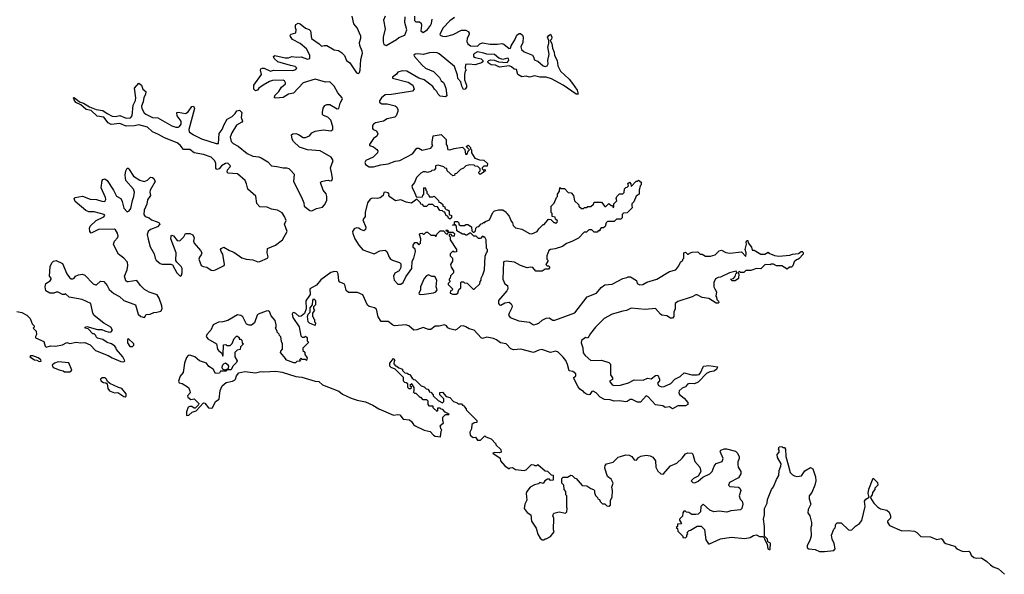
# Model space of a CAD drawing. Extents: x 2710666 to 2828562, y 857017 to 964538.
# Tile 133 of 138: x 2810442 to 2819721, y 866595 to 871820. Entities that reach past the tile are written whole.
import ezdxf

# ---------------------------------------------------------------- set-up
doc = ezdxf.new("R2010")
doc.units = 0

msp = doc.modelspace()

# ---------------------------------------------------------------- linework, layer by layer
at = {"layer": '0CON05XD'}
for points in [[(2811651.9, 869751.9), (2811671.7, 869681.7), (2811708, 869615), (2811717.5, 869575), (2811729.2, 869555), (2811764.6, 869524.6), (2811785, 869515.8), (2811865, 869516.2), (2811881.2, 869511.2), (2811924, 869435), (2811955, 869403.3), (2811965.7, 869414.3), (2811972, 869435), (2811974, 869475), (2811965, 869496.2), (2811922.5, 869535), (2811915, 869550), (2811916, 869625), (2811867, 869757), (2811868.3, 869781.7), (2811875, 869790), (2811893, 869783), (2811925, 869740), (2811945, 869737.5), (2811955, 869740), (2811987.5, 869775), (2812005, 869807.5), (2812046.4, 869806.4), (2812073, 869793), (2812086.7, 869765), (2812080, 869735), (2812087.5, 869715), (2812147.5, 869645), (2812157.5, 869625), (2812153.3, 869605), (2812136.4, 869583.6), (2812131.2, 869565), (2812151.2, 869505), (2812170, 869495), (2812205, 869490), (2812245, 869460), (2812265, 869456.7), (2812287.3, 869462.7), (2812368.8, 869505), (2812373.3, 869515), (2812357.5, 869612.5), (2812340, 869635), (2812333.8, 869655), (2812340, 869665), (2812365, 869677.5), (2812420, 869645), (2812459.7, 869629.7), (2812535, 869576), (2812575, 869564.4), (2812639.1, 869559.1), (2812685, 869540), (2812705, 869541.4), (2812777.1, 869575), (2812783.1, 869585), (2812775.5, 869625), (2812778, 869665), (2812853.8, 869695), (2812919.2, 869745), (2812961.4, 869825), (2812937.5, 869895), (2812953, 869927), (2812938.6, 869965), (2812915, 870000), (2812872.5, 870025), (2812815, 870035.6), (2812775, 870053.1), (2812705, 870055.8), (2812677.9, 870087.9), (2812668, 870158), (2812591.4, 870225), (2812580.6, 870275), (2812566.4, 870306.4), (2812495, 870366.7), (2812406.7, 870375), (2812398.6, 870385), (2812400, 870405), (2812427.1, 870435), (2812428.1, 870445), (2812405, 870468.6), (2812380, 870465), (2812345, 870442), (2812322, 870415), (2812300, 870410), (2812290.9, 870420.9), (2812290.5, 870465), (2812281.8, 870491.8), (2812245, 870525.4), (2812175, 870551.2), (2812085, 870566.7), (2812045, 870596.8), (2811985, 870598.1), (2811955, 870638.2), (2811925, 870661.5), (2811806.1, 870706.1), (2811749.9, 870739.9), (2811695, 870762.5), (2811645, 870809.1), (2811565, 870829.5), (2811525, 870820), (2811445, 870818.2), (2811385, 870841.5), (2811305, 870831.5), (2811275, 870847.5), (2811235, 870903.1), (2811173, 870913), (2811114.4, 870964.4), (2811070, 870975), (2811017.3, 871017.3), (2810971.7, 871041.7), (2810956.7, 871065), (2810950, 871085), (2810955, 871086.7), (2811007.1, 871047.1), (2811043.3, 871035), (2811100.9, 871000.9), (2811163.6, 870973.6), (2811225, 870965.6), (2811265.3, 870935.3), (2811315, 870911.8), (2811345, 870909.5), (2811385, 870918.5), (2811445, 870893.9), (2811485.4, 870894.6), (2811501.9, 870915), (2811510.6, 871015), (2811532.1, 871057.9), (2811537.3, 871082.7), (2811523.3, 871175), (2811565, 871222.5), (2811588.8, 871205), (2811602.5, 871165), (2811630, 871145), (2811628.8, 871115), (2811612.7, 871087.3), (2811606.9, 871045), (2811590.8, 871005), (2811593.6, 870983.6), (2811613.9, 870943.9), (2811630, 870930), (2811695, 870900), (2811745, 870894.4), (2811875, 870820.4), (2811915, 870808.2), (2811935, 870809.1), (2811946.8, 870813.2), (2811962.5, 870835), (2811963.3, 870865), (2811926, 870915), (2811923.6, 870946.4), (2811935, 870950), (2812005, 870935.7), (2812028.7, 870951.3), (2812065, 871001.2), (2812080, 871005), (2812088, 870985), (2812035.5, 870785), (2812038.1, 870765), (2812080.8, 870735), (2812155, 870697.5), (2812295, 870654.5), (2812316.4, 870653.6), (2812322.8, 870747.2), (2812351.5, 870785), (2812368.2, 870831.8), (2812396.9, 870883.1), (2812445, 870908.6), (2812473.8, 870935), (2812489.3, 870960.7), (2812515, 870967.5), (2812536.7, 870946.7), (2812528.3, 870898.3), (2812542.5, 870865), (2812535.5, 870854.5), (2812485, 870825.7), (2812442.2, 870755), (2812425.6, 870715), (2812434.1, 870674.1), (2812455, 870654.4), (2812500, 870630), (2812585, 870560.5), (2812640, 870535), (2812695, 870529.5), (2812719.1, 870519.1), (2812782, 870482), (2812815, 870442.5), (2812865, 870438.5), (2812925, 870424.5), (2812955, 870425.8), (2812977.9, 870417.9), (2812998.6, 870398.6), (2813030, 870365), (2813023.3, 870295), (2813098.9, 870148.9), (2813120.6, 870095), (2813122.9, 870062.9), (2813175, 870022.9), (2813195, 870018), (2813237.7, 870042.3), (2813295, 870054.4), (2813315.6, 870075), (2813337.3, 870117.3), (2813337.1, 870155), (2813328.7, 870178.7), (2813302, 870215), (2813276.7, 870285), (2813287.5, 870295), (2813325.9, 870305.9), (2813347.7, 870307.7), (2813365, 870301.2), (2813382.5, 870305), (2813390, 870325), (2813384.1, 870364.1), (2813371.2, 870425), (2813395.6, 870495), (2813378, 870525), (2813275, 870585.6), (2813155, 870593.3), (2813077.8, 870617.8), (2813022.4, 870672.4), (2813010.8, 870695), (2813003.3, 870735), (2813016.1, 870743.9), (2813045, 870747.5), (2813069.5, 870739.5), (2813115, 870711.4), (2813135, 870710.6), (2813173.8, 870725), (2813194.4, 870755.6), (2813225, 870771.2), (2813305, 870782.9), (2813375, 870773.1), (2813393.8, 870785), (2813394.2, 870815), (2813374, 870875), (2813345, 870902.5), (2813305, 870918), (2813296.9, 870926.9), (2813294.2, 870945), (2813302.1, 870987.9), (2813317.9, 871012.1), (2813335, 871022.9), (2813365, 871020.6), (2813435, 870981.2), (2813450, 870985), (2813462.2, 871035), (2813484.2, 871075), (2813482.5, 871085), (2813440.2, 871130.2), (2813406.7, 871193.3), (2813365.5, 871235.5), (2813325, 871232.5), (2813225, 871259.5), (2813114.7, 871225.3), (2813021.3, 871128.7), (2812975, 871117.8), (2812925, 871088.5), (2812855, 871080), (2812843.8, 871083.8), (2812846.2, 871105), (2812885, 871144), (2812908, 871185), (2812946.2, 871215), (2812948, 871225), (2812936.2, 871245), (2812925, 871250.8), (2812825, 871247.8), (2812795, 871239.2), (2812735.6, 871204.4), (2812696.7, 871175), (2812682.5, 871155), (2812665, 871150), (2812647.5, 871165), (2812647, 871203), (2812720, 871305), (2812710, 871345), (2812714, 871356), (2812730, 871365), (2812745, 871364), (2812805, 871335.8), (2812835, 871344.5), (2813015, 871340.9), (2813045, 871350.8), (2813054, 871365), (2813038.5, 871378.5), (2812995, 871388.2), (2812875, 871421.9), (2812840, 871455), (2812833.8, 871475), (2812846.4, 871483.6), (2812945, 871460), (2812975, 871462), (2813007.3, 871472.7), (2813055, 871465.8), (2813095, 871470.8), (2813155, 871447.8), (2813175.5, 871454.5), (2813175.6, 871485), (2813145, 871546), (2813085, 871597.5), (2813012.7, 871632.7), (2812993, 871663), (2812990, 871675), (2813000, 871685), (2813045, 871697.5), (2813048.8, 871725), (2813040, 871745), (2813040, 871765), (2813044, 871776), (2813065, 871786.2), (2813085, 871780), (2813135, 871742), (2813169.4, 871729.4), (2813182, 871715), (2813192.4, 871642.4), (2813264, 871594), (2813285, 871570), (2813311.2, 871578.8), (2813335, 871575.8), (2813405, 871537.5), (2813445, 871530), (2813475, 871510), (2813502.5, 871482.5), (2813521.2, 871435), (2813554.3, 871414.3), (2813615, 871320), (2813635, 871313.3), (2813645, 871322.5), (2813650, 871345), (2813658, 871445), (2813671.2, 871505), (2813668.8, 871525), (2813646.4, 871576.4), (2813643.8, 871605), (2813656.2, 871645), (2813656.2, 871665), (2813620.8, 871745), (2813590.4, 871780.4), (2813576.2, 871855)], [(2814538.5, 871841.5), (2814495, 871808.6), (2814433.1, 871745), (2814400.8, 871685), (2814403.8, 871675), (2814425, 871664.5), (2814455, 871663.5), (2814528.1, 871681.9), (2814605, 871722.9), (2814645, 871720.6), (2814668.5, 871708.5), (2814678, 871695), (2814677.6, 871682.4), (2814659.2, 871645), (2814656.1, 871616.1), (2814665, 871592.5), (2814690, 871575), (2814755, 871570), (2814777.7, 871592.3), (2814805, 871602), (2814875, 871588.8), (2814945, 871590), (2814985, 871597.5), (2815005, 871590), (2815055, 871547.5), (2815067, 871553), (2815072.5, 871575), (2815108.3, 871631.7), (2815127.5, 871675), (2815148.3, 871691.7), (2815161.7, 871691.7), (2815180, 871675), (2815187.5, 871655), (2815182.5, 871605), (2815163.3, 871565), (2815170.7, 871540.7), (2815195, 871517.5), (2815275, 871486.7), (2815287.5, 871465), (2815291.7, 871441.7), (2815325, 871430), (2815375, 871386.2), (2815395, 871378.8), (2815412.5, 871385), (2815423.3, 871405), (2815418.8, 871435), (2815432.5, 871495), (2815418.8, 871565), (2815430, 871595), (2815430, 871625), (2815417.5, 871655), (2815427, 871673), (2815445, 871682.5), (2815458, 871655), (2815453.6, 871636.4), (2815440, 871625), (2815457.5, 871595), (2815463, 871553), (2815480, 871515), (2815483, 871483), (2815507, 871437), (2815512.5, 871385), (2815537.5, 871335), (2815619.3, 871259.3), (2815650.7, 871220.7), (2815696.2, 871155), (2815705, 871120), (2815685, 871120), (2815562.5, 871205), (2815452.3, 871262.3), (2815405, 871278), (2815345, 871277.5), (2815295, 871290), (2815245, 871280), (2815215, 871287.5), (2815175, 871282.5), (2815137.5, 871305), (2815125, 871350), (2815103, 871353), (2815076.9, 871376.9), (2815055.8, 871385.8), (2814965, 871372.9), (2814925, 871391.9), (2814885, 871394.3), (2814856, 871415), (2814854.2, 871425), (2814863.8, 871436.2), (2814879.3, 871440.7), (2814915, 871440.6), (2814955, 871422.2), (2815035, 871416.7), (2815052.5, 871435), (2815047.5, 871455), (2815039.3, 871459.3), (2814993.6, 871446.4), (2814957.5, 871457.5), (2814915, 871491.2), (2814844.2, 871494.2), (2814815, 871506), (2814755, 871517.5), (2814726.7, 871503.3), (2814718.3, 871491.7), (2814717.5, 871475), (2814735, 871464.3), (2814790.8, 871450.8), (2814805.4, 871435.4), (2814805.6, 871424.4), (2814795, 871412.9), (2814733.6, 871396.4), (2814675, 871402.5), (2814641.7, 871398.3), (2814640, 871365), (2814650, 871345), (2814640, 871335), (2814632.5, 871305), (2814632.5, 871255), (2814652.5, 871205), (2814652.5, 871185), (2814640, 871165), (2814625, 871162.5), (2814607.5, 871195), (2814600, 871235), (2814570, 871265), (2814567, 871297), (2814540.7, 871380.7), (2814395, 871497.5), (2814375, 871508.6), (2814345, 871510.6), (2814305, 871507.8), (2814245, 871493.1), (2814195, 871498.8), (2814170, 871495), (2814157.5, 871485), (2814163.3, 871475), (2814235, 871392.5), (2814266.7, 871365), (2814342.9, 871332.9), (2814397.3, 871277.3), (2814413.9, 871243.9), (2814435, 871230), (2814442.5, 871215), (2814457.5, 871175), (2814467, 871103), (2814455, 871092.5), (2814405, 871100), (2814385, 871120), (2814372.5, 871145), (2814350, 871165), (2814335, 871192.5), (2814253.3, 871255), (2814205, 871270), (2814090, 871335), (2814045, 871340), (2814005, 871327.5), (2813992, 871308), (2813955, 871277.5), (2813955, 871270), (2814102.9, 871232.9), (2814147.5, 871205), (2814160, 871165), (2814142.5, 871147.5), (2814126.4, 871143.6), (2813945.9, 871114.1), (2813885, 871113.8), (2813852, 871085), (2813834, 871055), (2813834.1, 871044.1), (2813845, 871032.5), (2813855, 871027.5), (2813905, 871026.7), (2813979.5, 871009.5), (2813996.1, 870996.1), (2814006.7, 870975), (2814006.4, 870956.4), (2813990, 870915), (2813977.7, 870902.3), (2813904.2, 870885.8), (2813870, 870865), (2813795, 870849.2), (2813775, 870836.2), (2813768, 870825), (2813766.1, 870796.1), (2813774.3, 870784.3), (2813805, 870773.3), (2813816.1, 870746.1), (2813807.3, 870722.7), (2813775, 870701.2), (2813740, 870645), (2813740, 870635), (2813775, 870623.3), (2813807.7, 870597.7), (2813816.7, 870585), (2813813.3, 870565), (2813774.1, 870525.9), (2813705, 870493.3), (2813694.2, 870475), (2813701.2, 870455), (2813735, 870434), (2813775, 870432.5), (2813845, 870453.8), (2813915, 870462), (2813981.7, 870488.3), (2814025, 870494), (2814142.5, 870555), (2814185, 870610), (2814205, 870610), (2814235, 870590), (2814315, 870610), (2814336.7, 870635), (2814330, 870645), (2814330, 870665), (2814340, 870725), (2814415, 870740), (2814461.7, 870691.7), (2814462.5, 870645), (2814471.7, 870631.7), (2814472.5, 870605), (2814478.3, 870598.3), (2814496.1, 870593.9), (2814535, 870607.5), (2814615, 870620), (2814638.3, 870598.3), (2814643, 870553), (2814655, 870550), (2814671.7, 870588.3), (2814680, 870595), (2814650, 870625), (2814668.3, 870638.3), (2814690, 870615), (2814690, 870605), (2814700, 870595), (2814700, 870565), (2814730, 870515), (2814775, 870500), (2814815, 870497.5), (2814850, 870465), (2814848.3, 870441.7), (2814815, 870440), (2814800, 870425), (2814800, 870415), (2814811.7, 870401.7), (2814825, 870410), (2814830, 870405), (2814828.3, 870391.7), (2814815, 870390), (2814808.3, 870381.7)], [(2813885.4, 871854.6), (2813870.9, 871815), (2813887.1, 871735), (2813868.2, 871655), (2813867.8, 871612.2), (2813875, 871586), (2813895, 871578.6), (2813994, 871635), (2814015, 871652.9), (2814072.5, 871675), (2814089.5, 871725), (2814071.8, 871795), (2814075, 871847.5)], [(2814162.1, 871855), (2814162.6, 871812.6), (2814175, 871800), (2814208.7, 871798.7), (2814225, 871788.8), (2814228.9, 871765), (2814223.3, 871715), (2814245, 871701.1), (2814285, 871729.2), (2814314.2, 871765), (2814322.9, 871785), (2814330, 871825)], [(2814808.3, 870381.7), (2814781.7, 870361.7), (2814770, 870375), (2814770, 870385), (2814780, 870395), (2814780, 870415), (2814758.3, 870438.3), (2814735, 870440), (2814725, 870450), (2814685, 870452.5), (2814645, 870442.5), (2814625, 870422.5), (2814595, 870410), (2814558.3, 870371.7), (2814541.7, 870368.3), (2814538.3, 870351.7), (2814525, 870350), (2814470, 870395), (2814468.3, 870418.3), (2814451.7, 870421.7), (2814440, 870435), (2814385, 870451.2), (2814360, 870445), (2814361.7, 870418.3), (2814348.3, 870401.7), (2814325, 870400), (2814315, 870390), (2814285, 870380), (2814267.5, 870387.5), (2814245, 870386.2), (2814223.8, 870375), (2814181.2, 870335), (2814163.8, 870286.2), (2814137.5, 870255), (2814140, 870235), (2814157.7, 870207.7), (2814177.5, 870155), (2814185, 870147.5), (2814238.3, 870151.7), (2814240, 870165), (2814250, 870175), (2814250, 870235), (2814258.3, 870238.3), (2814270, 870225), (2814270, 870215), (2814280, 870205), (2814280, 870185), (2814298.3, 870168.3), (2814301.7, 870151.7), (2814335, 870150), (2814348.3, 870158.3), (2814388.3, 870118.3), (2814391.7, 870101.7), (2814408.3, 870098.3), (2814428.3, 870078.3), (2814430, 870065), (2814448.3, 870058.3), (2814450, 870045), (2814461.7, 870031.7), (2814475, 870030), (2814488.3, 870018.3), (2814490, 869985), (2814510, 869975), (2814510, 869955), (2814495, 869940), (2814481.7, 869951.7), (2814478.3, 869968.3), (2814461.7, 869971.7), (2814448.3, 870008.3), (2814435, 870010), (2814425, 870020), (2814401.7, 870021.7), (2814378.3, 870058.3), (2814355, 870060), (2814335, 870080), (2814295, 870080), (2814275, 870060), (2814255, 870060), (2814238.3, 870078.3), (2814221.7, 870081.7), (2814220, 870095), (2814185, 870130), (2814135, 870092.5), (2814085, 870102.5), (2814035, 870122.5), (2813983.6, 870113.6), (2813930.7, 870150.7), (2813920, 870165), (2813922.5, 870175), (2813915, 870190), (2813885, 870195.8), (2813875, 870192.5), (2813866.4, 870163.6), (2813838.1, 870141.9), (2813815, 870136.9), (2813765, 870140), (2813745, 870130), (2813720, 870095), (2813696.2, 870005), (2813697.5, 869965), (2813676.7, 869935), (2813702.5, 869865), (2813700, 869845), (2813685, 869832.5), (2813655, 869842.5), (2813637.3, 869857.3), (2813615, 869859.2), (2813595, 869849.2), (2813583.1, 869835), (2813578.6, 869825), (2813581.9, 869805), (2813601.9, 869755), (2813638, 869695), (2813675, 869652), (2813783.3, 869613.3), (2813835, 869642.5), (2813885, 869647.5), (2813902.5, 869635), (2813923.3, 869583.3), (2813937.5, 869565), (2813954.1, 869554.1), (2814021.7, 869531.7), (2814035, 869520), (2814032.5, 869485), (2814017.5, 869455), (2813977, 869433), (2813963.3, 869405), (2813971.2, 869365), (2814005, 869330), (2814035, 869329.2), (2814055, 869344), (2814081.7, 869398.3), (2814137.5, 869475), (2814140, 869545), (2814157, 869573), (2814172.5, 869635), (2814168.3, 869658.3), (2814150, 869675), (2814150, 869695), (2814165, 869720), (2814185, 869720), (2814205, 869700), (2814220, 869715), (2814223.3, 869755), (2814210, 869795), (2814213.6, 869806.4), (2814235, 869810), (2814245, 869800), (2814255, 869800), (2814271.7, 869818.3), (2814285, 869820), (2814315, 869790), (2814355, 869790), (2814361.7, 869781.7), (2814368.3, 869781.7), (2814371.7, 869798.3), (2814405, 869830), (2814435, 869830), (2814461.7, 869801.7), (2814478.3, 869801.7), (2814480, 869820), (2814461.7, 869831.7), (2814465, 869840), (2814478.3, 869838.3), (2814480, 869820), (2814525, 869820), (2814540, 869805), (2814535, 869780), (2814521.7, 869781.7), (2814505, 869800), (2814490, 869795), (2814490, 869785), (2814500, 869775), (2814500, 869745), (2814560, 869655), (2814558.3, 869631.7), (2814535, 869630), (2814525, 869640), (2814500, 869615), (2814500, 869595), (2814520, 869575), (2814520, 869545), (2814502.5, 869515), (2814508.3, 869488.3), (2814530, 869455), (2814530, 869435), (2814501.7, 869408.3), (2814500, 869385), (2814490, 869375), (2814490, 869365), (2814500, 869355), (2814480, 869335), (2814480, 869325), (2814520, 869285), (2814518.3, 869271.7), (2814503, 869267), (2814500, 869245), (2814525, 869234.2), (2814555, 869234.2), (2814572.5, 869245), (2814581.7, 869278.3), (2814600, 869295), (2814600, 869345), (2814605, 869350), (2814625, 869350), (2814635, 869340), (2814658.3, 869338.3), (2814715, 869280), (2814725, 869280), (2814778.3, 869331.7), (2814780, 869355), (2814790, 869365), (2814790, 869385), (2814807.5, 869415), (2814822.5, 869465), (2814828.3, 869591.7), (2814840, 869625), (2814850, 869635), (2814850, 869655), (2814840, 869665), (2814837, 869747), (2814825, 869770), (2814815, 869770), (2814805, 869780), (2814785, 869760), (2814765, 869760), (2814745, 869780), (2814721.7, 869781.7), (2814695, 869810), (2814685, 869810), (2814655, 869790), (2814645, 869790), (2814635, 869800), (2814615, 869800), (2814561.7, 869831.7), (2814560, 869875), (2814548.3, 869888.3), (2814540, 869890), (2814535, 869880), (2814520, 869885), (2814540, 869890), (2814540, 869915), (2814545, 869920), (2814568.3, 869918.3), (2814580, 869905), (2814581.7, 869891.7), (2814595, 869880), (2814635, 869880), (2814645, 869890), (2814665, 869890), (2814698.3, 869868.3), (2814701.7, 869831.7), (2814715, 869820), (2814725, 869820), (2814738.3, 869831.7), (2814740, 869855), (2814751.7, 869868.3), (2814768.3, 869871.7), (2814791.7, 869898.3), (2814805, 869900), (2814811.7, 869908.3), (2814825, 869910), (2814831.7, 869918.3), (2814870, 869935), (2814900, 870005), (2814915, 870020), (2814955, 870030), (2814995, 870030), (2815026.4, 870006.4), (2815032.5, 869995), (2815055, 869970), (2815073, 869923), (2815087, 869907), (2815091.7, 869881.7), (2815115, 869860), (2815175, 869847.5), (2815245, 869807.5), (2815267, 869803), (2815320, 869825), (2815335, 869850), (2815375, 869890), (2815385, 869890), (2815425, 869940), (2815448.3, 869938.3), (2815475, 869910), (2815485, 869910), (2815495, 869900), (2815508.3, 869911.7), (2815510, 869925), (2815491.7, 869941.7), (2815488.3, 869958.3), (2815460, 869965), (2815460, 869995), (2815450, 870005), (2815450, 870065), (2815478.3, 870091.7), (2815500, 870145), (2815510, 870155), (2815510, 870175), (2815530, 870205), (2815531.7, 870238.3), (2815545, 870230), (2815575, 870230), (2815611.7, 870191.7), (2815638.3, 870188.3), (2815660, 870165), (2815670, 870115), (2815710, 870075), (2815710, 870065), (2815735, 870040), (2815755, 870040), (2815765, 870050), (2815785, 870050), (2815795, 870060), (2815825, 870060), (2815848.3, 870081.7), (2815855, 870100), (2815925, 870100), (2815955, 870060), (2815965, 870060), (2815995, 870090), (2816015, 870070), (2816028.3, 870068.3), (2816035, 870050), (2816040, 870055), (2816040, 870085), (2816070, 870115), (2816062.5, 870135), (2816070, 870155), (2816095, 870180), (2816125, 870180), (2816138.3, 870191.7), (2816141.7, 870228.3), (2816155, 870240), (2816168.3, 870241.7), (2816180, 870255), (2816171.7, 870278.3), (2816188.3, 870288.3), (2816200, 870275), (2816205, 870250), (2816251.7, 870298.3), (2816265, 870300), (2816275, 870310), (2816298.3, 870288.3), (2816300, 870265), (2816290, 870255), (2816280, 870215), (2816280, 870175), (2816251.7, 870158.3), (2816230, 870105), (2816210, 870085), (2816210, 870065), (2816218.3, 870051.7), (2816168.3, 870001.7), (2816131.7, 869998.3), (2816120, 869985), (2816120, 869955), (2816108.3, 869941.7), (2816065, 869940), (2816045, 869920), (2815981.7, 869918.3), (2815970, 869905), (2815958.3, 869871.7), (2815945, 869860), (2815921.7, 869858.3), (2815910, 869845), (2815908.3, 869831.7), (2815895, 869830), (2815885, 869820), (2815855, 869820), (2815835, 869840), (2815805, 869840), (2815785, 869820), (2815761.7, 869818.3), (2815707, 869763), (2815645, 869730), (2815595, 869713.3), (2815556.1, 869683.9), (2815488.3, 869661.7), (2815445, 869656.2), (2815427.5, 869645), (2815410, 869595), (2815410, 869565), (2815420, 869555), (2815420, 869545), (2815400, 869515), (2815411.7, 869501.7), (2815425, 869500), (2815438.3, 869488.3), (2815425, 869470), (2815395, 869470), (2815365, 869450), (2815305, 869450), (2815277, 869487), (2815255, 869490), (2815225, 869482.5), (2815205, 869487.5), (2815160, 869505), (2815105, 869536.7), (2815025, 869544.4), (2815002.1, 869537.9), (2814994.3, 869375), (2815015, 869332.5), (2815040, 869315), (2815043.3, 869285), (2815034.1, 869265.9), (2814955, 869173.3), (2814954.3, 869145), (2814965, 869132.5), (2814975, 869132), (2815015, 869153.8), (2815055, 869160), (2815075, 869142.5), (2815083.3, 869125), (2815081.2, 869105), (2815053.3, 869055), (2815050, 869035), (2815065, 869013.1), (2815145, 868984.4), (2815245, 868971.1), (2815285, 868945.5), (2815309.5, 868950.5), (2815335, 868962.7), (2815365, 868989.4), (2815405, 869009.2), (2815431.2, 869011.2), (2815465, 868990.8), (2815485, 868988.6), (2815675, 869060), (2815790.8, 869209.2), (2815876.9, 869245), (2815922.4, 869297.6), (2815955, 869320.8), (2816025, 869329.2), (2816125, 869382.5), (2816165, 869390), (2816175, 869397.5), (2816197, 869397), (2816253.3, 869363.3), (2816262, 869335), (2816285, 869322.2), (2816315, 869325.7), (2816352.2, 869347.8), (2816445, 869374.3), (2816565, 869448.8), (2816626.2, 869465), (2816655, 869500), (2816670, 869535), (2816690, 869555), (2816690, 869565), (2816700, 869575), (2816700, 869625), (2816715, 869630), (2816735, 869610), (2816745, 869610)], [(2810415, 869070), (2810461.7, 869061.7), (2810510, 869035), (2810540, 869005), (2810560, 868955), (2810577, 868937), (2810580, 868925), (2810570, 868915), (2810597, 868887), (2810600, 868855), (2810590, 868835), (2810591.7, 868821.7), (2810669.3, 868789.3), (2810682, 868745), (2810692.5, 868735), (2810732.3, 868747.7), (2810780, 868745), (2810845, 868757.8), (2810885, 868778), (2810915, 868768.9), (2810975, 868781.9), (2811015, 868775.6), (2811055, 868777.5), (2811105.6, 868755.6), (2811156.7, 868705), (2811277.3, 868657.3), (2811315, 868635.8), (2811395, 868600), (2811423, 868597), (2811432.5, 868605), (2811413.6, 868643.6), (2811353, 868713), (2811352.5, 868725), (2811340, 868745), (2811307.7, 868767.7), (2811265, 868777.5), (2811225, 868807.5), (2811175, 868820), (2811161.7, 868831.7), (2811160, 868845), (2811145, 868860), (2811131.7, 868861.7), (2811088.3, 868908.3), (2811060, 868915), (2811060, 868925), (2811075, 868930), (2811175, 868900), (2811215, 868902.5), (2811245, 868887.5), (2811285, 868877.5), (2811305, 868880), (2811317.5, 868895), (2811300, 868925), (2811235, 868960), (2811143.6, 869033.6), (2811132.5, 869055), (2811112.5, 869145), (2811030, 869185), (2810907.5, 869207.5), (2810875, 869237.5), (2810865, 869230), (2810845, 869230), (2810805, 869252.5), (2810785, 869252.5), (2810765, 869242.5), (2810725, 869243.3), (2810690, 869265), (2810682.5, 869305), (2810687.5, 869335), (2810729.3, 869360.7), (2810740, 869375), (2810740, 869385), (2810722.5, 869405), (2810730, 869495), (2810745, 869530), (2810760, 869545), (2810785, 869552.5), (2810845, 869522.5), (2810886.4, 869426.4), (2810910.7, 869390.7), (2810928.3, 869378.3), (2810941.7, 869378.3), (2810956.4, 869383.6), (2810967, 869403), (2810995, 869417.5), (2811035, 869422.5), (2811055, 869413.3), (2811135, 869332.5), (2811155, 869322.5), (2811165, 869322.5), (2811205, 869357.5), (2811235, 869353.3), (2811267.3, 869317.3), (2811285, 869277.5), (2811329.3, 869239.3), (2811383.6, 869213.6), (2811425, 869173.3), (2811533, 869133), (2811560, 869045), (2811585, 869023.3), (2811617, 869013), (2811635, 869042.5), (2811673, 869047), (2811705, 869062.5), (2811735, 869063.8), (2811773.3, 869075), (2811786, 869095), (2811782, 869125), (2811755, 869197.5), (2811736.9, 869226.9), (2811663, 869253), (2811618.3, 869278.3), (2811580, 869315), (2811545, 869363.8), (2811465, 869350), (2811455, 869350), (2811441.2, 869361.2), (2811430, 869405), (2811456.4, 869463.6), (2811461.1, 869505), (2811456.9, 869535), (2811425, 869574.2), (2811372.1, 869612.1), (2811355.6, 869645.6), (2811327.5, 869705), (2811335.5, 869734.5), (2811363.8, 869765), (2811368.8, 869781.2), (2811365, 869810), (2811345, 869842), (2811335, 869847.1), (2811185, 869842.5), (2811115, 869810), (2811103.6, 869823.6), (2811100, 869855), (2811107.5, 869875), (2811163, 869927), (2811235, 869962), (2811243.8, 869975), (2811238.8, 869985), (2811145, 870010.8), (2811095, 870011.2), (2811065, 870023.3), (2810966.1, 870106.1), (2810956.7, 870135), (2810965, 870146.7), (2811035, 870156.2), (2811105, 870129.2), (2811165, 870125.7), (2811215, 870109.1), (2811245, 870107.5), (2811254.4, 870125), (2811249.5, 870145), (2811208.9, 870235), (2811218, 870305), (2811225, 870316.2), (2811245, 870320), (2811265, 870303.8), (2811325.5, 870215.5), (2811355, 870158.8), (2811394.3, 870134.3), (2811408.9, 870108.9), (2811422.2, 870045), (2811455, 870011.2), (2811475, 870020), (2811489.8, 870040.2), (2811503.8, 870116.2), (2811518.9, 870155), (2811523.1, 870195), (2811515.5, 870225), (2811442.9, 870305), (2811435.6, 870355), (2811443, 870397), (2811455, 870420), (2811465, 870420), (2811475, 870410), (2811515, 870346), (2811575, 870306.9), (2811615, 870294.4), (2811645, 870306.9), (2811675, 870336), (2811692.5, 870335), (2811705, 870323.3), (2811720, 870295), (2811672.5, 870215), (2811669.2, 870195), (2811676.2, 870165), (2811647.6, 870122.4), (2811638.9, 870081.1), (2811615.7, 870025), (2811611.9, 869985), (2811623.3, 869965), (2811663.1, 869953.1), (2811685, 869934.4), (2811737, 869917), (2811755.8, 869905.8), (2811761.2, 869895), (2811742.1, 869867.9), (2811675, 869842.5), (2811654.3, 869825), (2811642.9, 869795), (2811651.9, 869751.9)], [(2816745, 869610), (2816755, 869620), (2816780.7, 869629.3), (2816825, 869632.5), (2816835, 869630), (2816855, 869610), (2816875, 869610), (2816903.6, 869593.6), (2816953.6, 869593.6), (2816996.1, 869603.9), (2817035, 869642.5), (2817055, 869647.5), (2817095, 869627.5), (2817135, 869620), (2817245, 869632.5), (2817285, 869590), (2817286.7, 869625), (2817277.5, 869655), (2817292.5, 869705), (2817287.5, 869725), (2817295, 869740), (2817305, 869740), (2817308.3, 869718.3), (2817337, 869677), (2817345, 869650), (2817365, 869650), (2817425, 869612.5), (2817465, 869610), (2817495, 869630), (2817501.7, 869621.7), (2817555, 869597.5), (2817595, 869592.5), (2817699.3, 869600.7), (2817725, 869612.5), (2817781.7, 869618.3), (2817805, 869636.7), (2817815, 869636.7), (2817826.4, 869626.4), (2817825, 869610), (2817788.3, 869571.7), (2817775, 869560), (2817761.7, 869558.3), (2817741.7, 869538.3), (2817728.3, 869501.7), (2817715, 869490), (2817695, 869490), (2817675, 869470), (2817625, 869500), (2817575, 869500), (2817545, 869517.5), (2817523, 869517), (2817515, 869510), (2817475, 869512.5), (2817465, 869510), (2817427, 869473), (2817385, 869477.5), (2817331.7, 869458.3), (2817285, 869457.5), (2817265, 869440), (2817235, 869440), (2817221.7, 869448.3), (2817210, 869435), (2817220, 869425), (2817217, 869383), (2817185, 869360), (2817155, 869360), (2817140, 869375), (2817168.3, 869381.7), (2817185, 869400), (2817190, 869425), (2817200, 869435), (2817195, 869450), (2817130, 869435), (2817047, 869393), (2817025, 869392.5), (2817000.7, 869379.3), (2816982.5, 869345), (2816983.6, 869303.6), (2816993.3, 869283.3), (2817007.5, 869255), (2817002.5, 869215), (2817010, 869205), (2817013, 869183), (2817027, 869167), (2817030, 869155), (2817025, 869150), (2817005, 869150), (2816935, 869192.5), (2816873.6, 869203.6), (2816825, 869227.5), (2816815, 869226.7), (2816780.5, 869209.5), (2816645, 869166), (2816620, 869145), (2816620, 869095), (2816607.5, 869065), (2816606.4, 869023.6), (2816595, 869007.5), (2816575, 869007.5), (2816541.7, 869031.7), (2816495, 869037.5), (2816480, 869045), (2816435, 869100), (2816335, 869091.2), (2816205, 869102.9), (2816159.5, 869080.5), (2816125, 869075.7), (2816025, 869045.5), (2815951.2, 869005), (2815868, 868925), (2815820, 868865), (2815795, 868820), (2815775, 868826.2), (2815735, 868796.7), (2815733.8, 868775), (2815749.3, 868729.3), (2815753, 868683), (2815770, 868655), (2815825, 868610), (2815925, 868612.5), (2815995, 868590), (2816010, 868575), (2816010, 868475), (2816030, 868445), (2816028.3, 868431.7), (2816000, 868415), (2816025, 868380), (2816045, 868372.5), (2816105, 868376.7), (2816179.5, 868400.5), (2816233.9, 868426.1), (2816316.1, 868423.9), (2816357, 868443), (2816393, 868437), (2816435, 868467.5), (2816455, 868470), (2816472.5, 868435), (2816471.7, 868418.3), (2816452.5, 868395), (2816462.5, 868375), (2816491.7, 868361.7), (2816515, 868363.3), (2816578.3, 868391.7), (2816617, 868433), (2816665, 868460), (2816705, 868492.5), (2816775, 868473.3), (2816825, 868473.3), (2816845, 868477.5), (2816858.3, 868491.7), (2816885, 868556.7), (2816935, 868562.5), (2817018.3, 868548.3), (2817007.5, 868525), (2816985, 868510), (2816945, 868503.3), (2816913.9, 868486.1), (2816835, 868406.7), (2816801.7, 868388.3), (2816755, 868393.3), (2816735, 868386.7), (2816715, 868360), (2816685, 868350), (2816656.7, 868325), (2816653.3, 868305), (2816659.3, 868289.3), (2816702.5, 868255), (2816740, 868215), (2816740, 868195), (2816715, 868182.5), (2816645, 868183.8), (2816595, 868153.3), (2816565, 868172.5), (2816525, 868167.5), (2816501.7, 868181.7), (2816435, 868192.5), (2816365.9, 868265.9), (2816345, 868276.7), (2816291.7, 868218.3), (2816265, 868217.5), (2816215, 868242.5), (2816195, 868242.5), (2816167.7, 868222.3), (2816155, 868220), (2816095, 868230), (2816045, 868225.8), (2816005, 868237.5), (2815951.7, 868241.7), (2815912.5, 868262.5), (2815875, 868303.8), (2815845, 868320), (2815835, 868317.5), (2815815, 868290), (2815805, 868286.7), (2815783, 868293), (2815763.6, 868303.6), (2815756.4, 868316.4), (2815720.7, 868340.7), (2815705, 868360), (2815660, 868445), (2815682.5, 868465), (2815683.3, 868485), (2815655, 868506.2), (2815621.7, 868511.7), (2815605, 868572.5), (2815588.3, 868608.3), (2815565, 868641.2), (2815515, 868687.5), (2815495, 868696.7), (2815445, 868683.8), (2815363, 868713), (2815335, 868707.8), (2815285, 868683.3), (2815165, 868717.7), (2815095, 868708.5), (2815070, 868720), (2815025, 868765.7), (2814974.6, 868774.6), (2814935, 868804.2), (2814907.9, 868817.9), (2814845, 868830.5), (2814805, 868815.7), (2814792.3, 868822.3), (2814725.8, 868895), (2814677.5, 868907.5), (2814647.9, 868927.9), (2814625.4, 868935.4), (2814595, 868933.1), (2814565.5, 868904.5), (2814545, 868895.7), (2814496.9, 868906.9), (2814478, 868918), (2814465, 868936), (2814445, 868944.2), (2814395, 868932.5), (2814355.9, 868934.1), (2814315, 868902.5), (2814295, 868902.5), (2814245, 868920.6), (2814185, 868898), (2814156.1, 868896.1), (2814108, 868935), (2814082.5, 868945), (2813975, 868936.2), (2813954, 868944), (2813915, 868977.1), (2813848.3, 868978.3), (2813821.1, 869021.1), (2813803.2, 869093.2), (2813786.8, 869106.8), (2813736.8, 869116.8), (2813719.2, 869129.2), (2813675, 869228.6), (2813625, 869248.9), (2813540.6, 869250.6), (2813519.4, 869269.4), (2813507.7, 869312.3), (2813500.5, 869330.5), (2813457.5, 869347.5), (2813448.8, 869358.8), (2813444, 869425), (2813435, 869443.3), (2813408.3, 869448.3), (2813375, 869440), (2813280.5, 869369.5), (2813239.8, 869320.2), (2813176.7, 869285), (2813179.3, 869230.7), (2813138.3, 869171.7), (2813143, 869097), (2813126.7, 869053.3), (2813093.6, 869026.4), (2813075, 869022.5), (2813045, 869052.5), (2813025, 869062.5), (2813015, 869060), (2813010, 869045), (2813016.2, 869015), (2813075.9, 868925.9), (2813093, 868843), (2813105, 868830), (2813125, 868830), (2813135, 868840), (2813150, 868825), (2813150, 868795), (2813160, 868785), (2813160, 868775), (2813110, 868725), (2813110, 868705), (2813128.3, 868688.3), (2813130, 868665), (2813150, 868635), (2813145, 868610), (2813135, 868620), (2813105, 868620), (2813095, 868630), (2813080, 868615), (2813088.3, 868601.7), (2813055, 868600), (2813041.7, 868588.3), (2813025, 868587.5), (2812950, 868615), (2812950, 868625), (2812900, 868685), (2812901.7, 868698.3), (2812920, 868715), (2812920, 868765), (2812908.3, 868788.3), (2812901.7, 868831.7), (2812890, 868845), (2812888.3, 868858.3), (2812870, 868875), (2812870, 868885), (2812853, 868913), (2812860, 868925), (2812860, 868945), (2812848.8, 868985), (2812811.7, 869031.7), (2812795, 869071.2), (2812785, 869077.5), (2812765, 869075.7), (2812688.8, 869045), (2812680, 869035), (2812656, 868965), (2812627.8, 868942.2), (2812605, 868940.8), (2812580.6, 868950.6), (2812545, 869020.8), (2812525, 869033.1), (2812495, 869040.6), (2812405, 868986.2), (2812355, 868972.5), (2812315, 868970.8), (2812265, 868946.2), (2812244.3, 868895), (2812205.8, 868855), (2812199.2, 868835), (2812213.8, 868815), (2812297.5, 868765), (2812307.5, 868715), (2812315, 868702.5), (2812348.3, 868678.3), (2812355, 868650), (2812360, 868665), (2812361.7, 868758.3), (2812385, 868760), (2812395, 868750), (2812425, 868750), (2812445, 868770), (2812463.6, 868816.4), (2812485, 868837.5), (2812495, 868840), (2812510, 868825), (2812511.7, 868811.7), (2812525, 868810), (2812535, 868800), (2812540, 868775), (2812550, 868765), (2812521.7, 868738.3), (2812518.3, 868711.7), (2812491.7, 868708.3), (2812470, 868685), (2812470, 868645), (2812490, 868605), (2812485, 868590), (2812450, 868555), (2812435, 868520), (2812395, 868520), (2812385, 868510), (2812335, 868510), (2812325, 868490), (2812288.3, 868488.3), (2812266.4, 868526.4), (2812225, 868552.5), (2812201.2, 868585), (2812135, 868607.5), (2812092.5, 868645), (2812045, 868661.2), (2812030, 868655), (2812015, 868638.8), (2811994.4, 868585), (2811982.9, 868495), (2811955, 868461.2), (2811937.5, 868415), (2811945, 868397.5), (2811971.7, 868391.7), (2812033.6, 868353.6), (2812046.7, 868325), (2812047.5, 868305), (2812023, 868277), (2812027.5, 868265), (2812055, 868242.5), (2812087, 868247), (2812130, 868205), (2812128.3, 868191.7), (2812095, 868160), (2812085, 868160), (2812065, 868176.7), (2812045, 868177.5), (2812030, 868170), (2812013.6, 868126.4), (2812015, 868092.5), (2812035, 868093.3), (2812067.8, 868122.2), (2812106.7, 868135), (2812175, 868210), (2812188.3, 868208.3), (2812222.5, 868165), (2812245, 868160), (2812258.8, 868165), (2812286.9, 868223.1), (2812321.1, 868245), (2812331.7, 868328.3), (2812349.7, 868370.3), (2812388, 868402), (2812448, 868415), (2812465.8, 868425), (2812477.1, 868435), (2812484.2, 868465.8), (2812506.2, 868493.8), (2812565, 868506.7), (2812663.4, 868493.4), (2812715, 868504.6), (2812743.8, 868503.8), (2812855, 868507.8), (2812915, 868498.6), (2813045, 868458.1), (2813100.9, 868450.9), (2813225, 868415.8), (2813261.7, 868411.7), (2813295, 868378.8), (2813450, 868320), (2813485, 868292.9), (2813566.2, 868255), (2813623.3, 868235), (2813700, 868220), (2813768.9, 868188.9), (2813825.8, 868155), (2813965, 868094.7), (2814005, 868100.6), (2814025, 868097.5), (2814055, 868056), (2814115, 868050), (2814135.9, 868035.9), (2814154.4, 868005), (2814168, 867995), (2814255, 867953.8)], [(2814215, 869230.8), (2814255, 869234.5), (2814342.3, 869247.7), (2814362.5, 869255), (2814377.5, 869275), (2814367.5, 869305), (2814372.5, 869365), (2814355, 869400), (2814325, 869400), (2814295, 869417.5), (2814275, 869407.5), (2814255, 869382.5), (2814220.6, 869305), (2814218.3, 869271.7), (2814204.2, 869245), (2814206.7, 869235), (2814215, 869230.8)], [(2813225, 868940), (2813171.7, 868961.7), (2813160, 868975), (2813153.3, 869025), (2813160, 869045), (2813180, 869065), (2813180, 869105), (2813200, 869135), (2813203, 869177), (2813215, 869190), (2813230, 869175), (2813230, 869135), (2813210, 869115), (2813210, 869095), (2813220, 869085), (2813200, 869055), (2813200, 869025), (2813210, 869015), (2813210, 869005), (2813220, 868995), (2813220, 868975), (2813230, 868965), (2813225, 868940)], [(2811480.8, 868740.8), (2811505, 868741.2), (2811518.8, 868755), (2811518.8, 868765), (2811465, 868817.5), (2811457, 868803), (2811456.7, 868775), (2811480.8, 868740.8)], [(2810625, 868600.8), (2810645, 868602.5), (2810640, 868615), (2810615, 868633.3), (2810565, 868652.5), (2810545, 868652.5), (2810537.5, 868645), (2810582.5, 868615), (2810602.7, 868612.7), (2810625, 868600.8)], [(2810915, 868503.3), (2810932.5, 868517.5), (2810905, 868587.5), (2810805, 868596), (2810770, 868585), (2810747.5, 868565), (2810757.5, 868545), (2810815, 868520), (2810853, 868513), (2810865, 868503.3), (2810915, 868503.3)], [(2814255, 867953.8), (2814310.5, 867940.5), (2814341.2, 867905), (2814357.5, 867895), (2814408.3, 867891.7), (2814412.5, 867945), (2814420, 867955), (2814410, 867965), (2814407.5, 867987.5), (2814400, 867995), (2814437, 868023), (2814430, 868045), (2814430, 868075), (2814455, 868100), (2814485, 868100), (2814490, 868105), (2814451.7, 868121.7), (2814428.3, 868148.3), (2814415, 868150), (2814405, 868160), (2814380, 868160), (2814380, 868135), (2814375, 868130), (2814340, 868165), (2814338.3, 868178.3), (2814305, 868180), (2814290, 868195), (2814290, 868225), (2814278.3, 868238.3), (2814245, 868240), (2814225, 868260), (2814215, 868260), (2814178.3, 868298.3), (2814165, 868300), (2814151.7, 868311.7), (2814160, 868325), (2814160, 868355), (2814138.3, 868388.3), (2814120, 868375), (2814130, 868365), (2814128.3, 868341.7), (2814111.7, 868341.7), (2814100, 868355), (2814098.3, 868388.3), (2814085, 868400), (2814071.7, 868401.7), (2814060, 868415), (2814058.3, 868448.3), (2813979.3, 868529.3), (2813943, 868543), (2813930, 868555), (2813930, 868585), (2813965, 868627.5), (2813976.7, 868615), (2813970, 868605), (2813968.3, 868578.3), (2813985, 868560), (2813997, 868557), (2814015, 868540), (2814048.3, 868528.3), (2814050, 868515), (2814071.7, 868491.7), (2814095, 868490), (2814105, 868480), (2814118.3, 868478.3), (2814141.7, 868441.7), (2814155, 868430), (2814168.3, 868428.3), (2814225, 868370), (2814255, 868360), (2814271.7, 868341.7), (2814288.3, 868338.3), (2814300, 868325), (2814300, 868315), (2814315, 868310), (2814340, 868285), (2814340, 868275), (2814385, 868232.5), (2814425, 868210), (2814438.3, 868221.7), (2814438.3, 868248.3), (2814400, 868285), (2814401.7, 868308.3), (2814425, 868310), (2814461.7, 868271.7), (2814495, 868260), (2814531.7, 868221.7), (2814565, 868210), (2814575, 868200), (2814605, 868200), (2814615, 868190), (2814625, 868190), (2814630, 868175), (2814650, 868155), (2814650, 868145), (2814750, 868045), (2814750, 868025), (2814725, 868022.5), (2814703, 868007), (2814700, 867965), (2814683.3, 867935), (2814687.5, 867905), (2814715, 867882.5), (2814738.3, 867888.3), (2814755, 867860), (2814785, 867860), (2814790, 867865), (2814825, 867900), (2814835, 867890), (2814885, 867870), (2814930, 867825), (2814930, 867815), (2814975, 867770), (2814980, 867745), (2814965, 867740), (2814918.3, 867741.7), (2814900, 867735), (2814969.3, 867689.3), (2814972.5, 867665), (2815015, 867617.5), (2815055, 867590), (2815063, 867597), (2815085, 867600), (2815113, 867583), (2815195, 867572.5), (2815215, 867580), (2815265, 867630), (2815287, 867627), (2815295, 867620), (2815315, 867620), (2815325, 867630), (2815395, 867570), (2815417, 867567), (2815451.7, 867531.7), (2815468.3, 867528.3), (2815468.3, 867481.7), (2815445, 867480), (2815435, 867490), (2815415, 867490), (2815390, 867475), (2815375, 867450), (2815345, 867460), (2815331.7, 867448.3), (2815293, 867437), (2815253.6, 867416.4), (2815220, 867375), (2815213.9, 867356.1), (2815221.2, 867295), (2815202.5, 867255), (2815197.5, 867215), (2815225, 867177.5), (2815260, 867155), (2815264.1, 867094.1), (2815309.7, 867029.7), (2815325, 866972.5), (2815347.5, 866935), (2815365, 866920), (2815385, 866920), (2815395, 866930), (2815405, 866930), (2815445, 866952.5), (2815480, 866995), (2815472.5, 867015), (2815477, 867123), (2815467.5, 867145), (2815475, 867170), (2815525, 867183.8), (2815585, 867170), (2815597.5, 867185), (2815602.5, 867215), (2815597.5, 867225), (2815597.5, 867335), (2815590, 867345), (2815590, 867375), (2815573, 867393), (2815570, 867435), (2815550, 867455), (2815551.7, 867498.3), (2815565, 867510), (2815605, 867510), (2815635, 867530), (2815647, 867527), (2815675, 867500), (2815685, 867497.5), (2815743, 867433), (2815787, 867427), (2815825, 867402.5), (2815850, 867395), (2815860, 867385), (2815857.5, 867365), (2815868.3, 867338.3), (2815888.3, 867318.3), (2815890, 867305), (2815905, 867300), (2815911.7, 867281.7), (2815935, 867260), (2815955, 867260), (2815975, 867240), (2815995, 867237.5), (2816010, 867245), (2816010, 867295), (2816026.7, 867323.3), (2816030, 867385), (2816022.5, 867415), (2816036.2, 867455), (2816015, 867492.5), (2815980, 867515), (2815957.5, 867595), (2815960.7, 867619.3), (2815973, 867637), (2816035, 867652.5), (2816082.7, 867697.3), (2816104.2, 867705.8), (2816155, 867719.2), (2816185, 867717.5), (2816210, 867705), (2816233.9, 867673.9), (2816255, 867670), (2816274.1, 867695.9), (2816295, 867709.2), (2816345, 867717.5), (2816385, 867711.2), (2816407.7, 867697.7), (2816433.8, 867665), (2816438, 867605), (2816455, 867567.5), (2816485, 867542.5), (2816505, 867537.5), (2816574.1, 867615.9), (2816635, 867643.3), (2816685, 867690), (2816715, 867730), (2816739.3, 867740.7), (2816775, 867736.7), (2816787, 867727), (2816805, 867657.5), (2816850, 867605), (2816860, 867565), (2816835, 867520), (2816793.3, 867496.7), (2816770, 867475), (2816785, 867460), (2816805, 867457.5), (2816835, 867472.5), (2816879.3, 867510.7), (2816945, 867542.5), (2816967.5, 867565), (2816986.4, 867613.6), (2817005, 867637.5), (2817063, 867657), (2817072.5, 867685), (2817043, 867753), (2817050, 867765), (2817085, 867776.7), (2817103.6, 867776.4), (2817186.1, 867756.1), (2817207.5, 867735), (2817223, 867703), (2817222.5, 867685), (2817210, 867655), (2817209.3, 867629.3), (2817214.1, 867604.1), (2817236.7, 867565), (2817239.3, 867540.7), (2817215, 867502.5), (2817130.7, 867459.3), (2817122.5, 867435), (2817135, 867422.5), (2817215, 867417.5), (2817230, 867405), (2817237.5, 867385), (2817223.6, 867333.6), (2817233, 867303), (2817250, 867285), (2817257.5, 867255), (2817247.5, 867215), (2817235, 867202.5), (2817145, 867192.5), (2817105, 867180), (2817035, 867190), (2816985, 867182.5), (2816945, 867200), (2816883, 867257), (2816862.5, 867235), (2816857, 867183), (2816837, 867163), (2816815, 867157.5), (2816775, 867160), (2816747, 867177), (2816725, 867180), (2816715, 867190), (2816701.7, 867188.3), (2816690, 867175), (2816688.3, 867141.7), (2816660, 867115), (2816660, 867105), (2816680, 867075), (2816675, 867070), (2816641.7, 867068.3), (2816640, 867045), (2816630, 867035), (2816640, 867025), (2816645, 867000), (2816690, 866955), (2816691.7, 866941.7), (2816715, 866940), (2816728.3, 866951.7), (2816730, 866965), (2816740, 866975), (2816731.7, 866988.3), (2816751.7, 867008.3), (2816765, 867010), (2816825, 867050), (2816865, 867050), (2816897, 867017), (2816908.3, 866918.3), (2816933.6, 866883.6), (2816941.7, 866881.7), (2817045, 866927.8), (2817146.1, 866943.9), (2817275, 866932.5), (2817325, 866942.5), (2817358.3, 866961.7), (2817385, 866967.5), (2817415, 866952.5), (2817445, 866950), (2817458.3, 866938.3), (2817460, 866925), (2817487.5, 866877.5), (2817493.8, 866833.8), (2817505, 866827.5), (2817515, 866830), (2817517, 866887), (2817491.7, 866901.7), (2817490, 866925), (2817460, 866955), (2817462.5, 867045), (2817452.5, 867115), (2817462.5, 867155), (2817462.5, 867215), (2817487.5, 867265), (2817490.7, 867299.3), (2817526.7, 867395), (2817545, 867420), (2817573, 867487), (2817597.5, 867525), (2817598.3, 867571.7), (2817616.4, 867613.6), (2817616.7, 867635), (2817582.5, 867695), (2817580, 867725), (2817600, 867745), (2817600, 867765), (2817592.5, 867775), (2817600, 867795), (2817625, 867800), (2817635, 867790), (2817648.3, 867788.3), (2817660, 867775), (2817662.5, 867705), (2817683.3, 867626.7), (2817703.3, 867555), (2817725, 867532.5), (2817745, 867522.5), (2817765, 867516.7), (2817808.3, 867521.7), (2817840.7, 867569.3), (2817895, 867600), (2817915, 867590), (2817943, 867513), (2817946.2, 867475), (2817936.2, 867435), (2817907.5, 867365), (2817882.5, 867335), (2817882.5, 867305), (2817897.5, 867255), (2817873, 867207), (2817870, 867175), (2817887, 867147), (2817903, 867083), (2817903.3, 867055), (2817896.7, 867035), (2817900, 866955), (2817887, 866913), (2817862.5, 866865), (2817862.5, 866845), (2817880, 866835), (2817937.7, 866827.7), (2817980.7, 866810.7), (2818025, 866808.6), (2818115, 866820), (2818126.7, 866835), (2818117.5, 866885), (2818097.5, 866925), (2818092.5, 866965), (2818115, 867020), (2818127, 867033), (2818131.7, 867068.3), (2818145, 867080), (2818185, 867080), (2818252.5, 867015), (2818275, 867010), (2818285, 867014.2), (2818320, 867050), (2818357.5, 867075), (2818378.3, 867101.7), (2818410, 867235), (2818402.5, 867285), (2818417, 867303), (2818448.3, 867321.7), (2818445, 867330), (2818437.5, 867355), (2818443.6, 867396.4), (2818485, 867500), (2818525, 867460), (2818530, 867435), (2818500, 867405), (2818500, 867395), (2818480, 867365), (2818477, 867343), (2818461.7, 867328.3), (2818460, 867315), (2818490, 867265), (2818525, 867230), (2818553, 867213), (2818615, 867200), (2818635, 867180), (2818647.5, 867145), (2818647.5, 867125), (2818620, 867095), (2818618.8, 867085), (2818639.2, 867055), (2818755, 867003.7), (2818815, 867006.8), (2818875, 867000.8), (2818897.8, 866987.8), (2818935, 866951.9), (2819025, 866947.9), (2819085, 866923.9), (2819125, 866932.9), (2819136.8, 866926.8), (2819154.9, 866894.9), (2819170.5, 866885), (2819251.2, 866861.2), (2819275, 866834.8), (2819325, 866812), (2819345, 866808.4), (2819385, 866814.5), (2819396.4, 866806.4), (2819410, 866775), (2819433.8, 866753.8), (2819455, 866746.6), (2819505, 866749.1), (2819556.3, 866716.3), (2819590.9, 866685), (2819617.1, 866665), (2819665, 866645.3), (2819724.1, 866595)], [(2812375, 868520), (2812410, 868535), (2812412.5, 868555), (2812407.5, 868565), (2812383, 868583), (2812365, 868578.8), (2812352, 868565), (2812346.4, 868546.4), (2812350, 868530), (2812375, 868520)], [(2811435, 868266.7), (2811445, 868272.5), (2811445, 868296.7), (2811405, 868346), (2811373.8, 868353.8), (2811291.2, 868391.2), (2811270, 868410), (2811260, 868435), (2811247.5, 868445), (2811220, 868445), (2811203.3, 868435), (2811207, 868417), (2811233, 868403), (2811255, 868400), (2811265, 868390), (2811272.5, 868345), (2811287.5, 868325), (2811335, 868303.3), (2811367, 868307), (2811425, 868270), (2811435, 868266.7)]]:
    msp.add_lwpolyline(points, dxfattribs=at)

doc.saveas('drawing.dxf')
